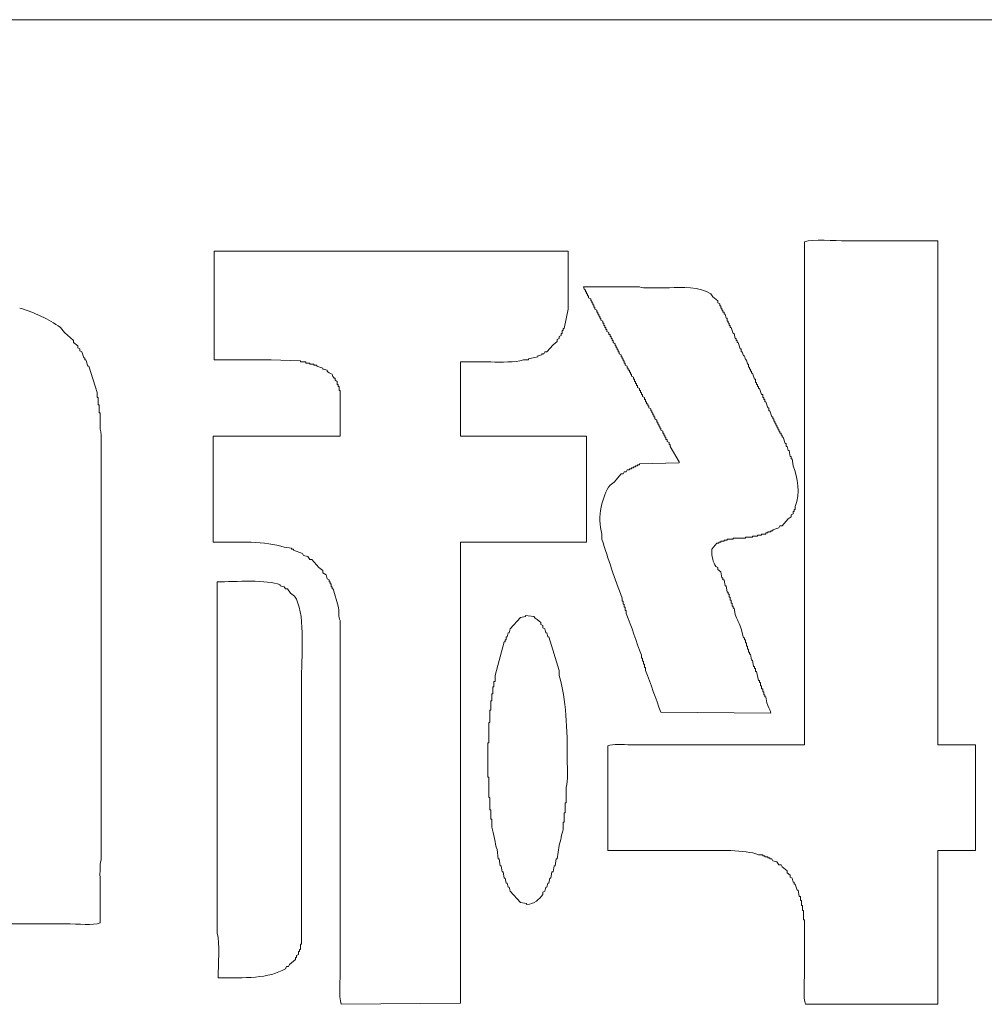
# Model space of a CAD drawing. Header units: millimetres. Extents: x 10908 to 11424, y -3584 to -2973.
# Tile 17 of 50: x 11104.26 to 11110.35, y -3455.92 to -3449.7. Entities that reach past the tile are written whole.
import ezdxf

# ---------------------------------------------------------------- set-up
doc = ezdxf.new("R2010")
doc.units = ezdxf.units.MM
doc.layers.add('1', color=7, linetype='Continuous', true_color=0xffffff)

msp = doc.modelspace()

# ---------------------------------------------------------------- linework, layer by layer
at = {"layer": '1', "color": 7, "linetype": 'Continuous', "lineweight": 18}
for p, q in [((11085.6561, -3449.7039), (11122.5561, -3449.7039)), ((11109.2166, -3454.2799), (11109.2166, -3451.1062)), ((11110.0582, -3451.0998), (11110.0582, -3454.2799)), ((11105.4903, -3451.164), (11107.726, -3451.164)), ((11105.4903, -3451.8514), (11105.4903, -3451.164)), ((11107.726, -3451.164), (11107.726, -3451.5302)), ((11107.8224, -3451.3889), (11108.1758, -3451.3889)), ((11107.8288, -3451.4081), (11107.8224, -3451.3889)), ((11107.8353, -3451.4081), (11107.8288, -3451.4081)), ((11107.8353, -3451.421), (11107.8353, -3451.4081)), ((11107.8417, -3451.421), (11107.8353, -3451.421)), ((11107.8417, -3451.4338), (11107.8417, -3451.421)), ((11107.8481, -3451.4338), (11107.8417, -3451.4338)), ((11107.8481, -3451.4467), (11107.8481, -3451.4338)), ((11107.8545, -3451.4467), (11107.8481, -3451.4467)), ((11107.8545, -3451.4595), (11107.8545, -3451.4467)), ((11107.8674, -3451.466), (11107.8545, -3451.4595)), ((11107.8674, -3451.4788), (11107.8674, -3451.466)), ((11107.8738, -3451.4788), (11107.8674, -3451.4788)), ((11107.8738, -3451.4917), (11107.8738, -3451.4788)), ((11108.6255, -3451.4338), (11108.6383, -3451.4531)), ((11108.6383, -3451.4531), (11108.6705, -3451.4788)), ((11108.6705, -3451.4788), (11108.6705, -3451.4917)), ((11107.726, -3451.5302), (11107.7003, -3451.6523)), ((11107.8802, -3451.4917), (11107.8738, -3451.4917)), ((11107.8802, -3451.5045), (11107.8802, -3451.4917)), ((11107.8867, -3451.5045), (11107.8802, -3451.5045)), ((11107.8867, -3451.5174), (11107.8867, -3451.5045)), ((11107.8931, -3451.5174), (11107.8867, -3451.5174)), ((11107.8931, -3451.5302), (11107.8931, -3451.5174)), ((11107.9059, -3451.5366), (11107.8931, -3451.5302)), ((11107.9059, -3451.5495), (11107.9059, -3451.5366)), ((11107.9124, -3451.5495), (11107.9059, -3451.5495)), ((11107.9124, -3451.5623), (11107.9124, -3451.5495)), ((11108.6705, -3451.4917), (11108.6833, -3451.4981)), ((11108.6833, -3451.4981), (11108.6833, -3451.5109)), ((11108.6833, -3451.5109), (11108.6897, -3451.5109)), ((11108.6897, -3451.5109), (11108.6897, -3451.5238)), ((11108.6897, -3451.5238), (11108.6962, -3451.5238)), ((11108.6962, -3451.5238), (11108.6962, -3451.5366)), ((11108.6962, -3451.5366), (11108.7026, -3451.5366)), ((11108.7026, -3451.5366), (11108.7026, -3451.5495)), ((11108.7026, -3451.5495), (11108.709, -3451.5495)), ((11108.709, -3451.5495), (11108.709, -3451.5623)), ((11107.9188, -3451.5623), (11107.9124, -3451.5623)), ((11107.9188, -3451.5752), (11107.9188, -3451.5623)), ((11107.9252, -3451.5752), (11107.9188, -3451.5752)), ((11107.9252, -3451.588), (11107.9252, -3451.5752)), ((11107.9316, -3451.588), (11107.9252, -3451.588)), ((11107.9316, -3451.6009), (11107.9316, -3451.588)), ((11107.9445, -3451.6073), (11107.9316, -3451.6009)), ((11107.9445, -3451.6202), (11107.9445, -3451.6073)), ((11108.709, -3451.5623), (11108.7154, -3451.5623)), ((11108.7154, -3451.5623), (11108.7219, -3451.588)), ((11108.7219, -3451.588), (11108.7283, -3451.588)), ((11108.7283, -3451.588), (11108.7283, -3451.6073)), ((11108.7283, -3451.6073), (11108.7347, -3451.6073)), ((11108.7347, -3451.6073), (11108.7347, -3451.6202)), ((11104.5202, -3451.6459), (11104.5459, -3451.678)), ((11107.6875, -3451.6651), (11107.6875, -3451.6844)), ((11107.6939, -3451.6651), (11107.6875, -3451.6651)), ((11107.6939, -3451.6523), (11107.6939, -3451.6651)), ((11107.7003, -3451.6523), (11107.6939, -3451.6523)), ((11107.9509, -3451.6202), (11107.9445, -3451.6202)), ((11107.9509, -3451.633), (11107.9509, -3451.6202)), ((11107.9573, -3451.633), (11107.9509, -3451.633)), ((11107.9573, -3451.6459), (11107.9573, -3451.633)), ((11107.9638, -3451.6459), (11107.9573, -3451.6459)), ((11107.9638, -3451.6587), (11107.9638, -3451.6459)), ((11107.9702, -3451.6587), (11107.9638, -3451.6587)), ((11107.9702, -3451.6716), (11107.9702, -3451.6587)), ((11107.983, -3451.678), (11107.9702, -3451.6716)), ((11108.7347, -3451.6202), (11108.7411, -3451.6202)), ((11108.7411, -3451.6202), (11108.7411, -3451.633)), ((11108.7411, -3451.633), (11108.7476, -3451.633)), ((11108.7476, -3451.633), (11108.7476, -3451.6459)), ((11108.7476, -3451.6459), (11108.754, -3451.6459)), ((11108.754, -3451.6459), (11108.7668, -3451.6844)), ((11104.5459, -3451.678), (11104.6037, -3451.7294)), ((11104.6037, -3451.7294), (11104.6037, -3451.7422)), ((11107.6554, -3451.7358), (11107.6297, -3451.7551)), ((11107.6682, -3451.7165), (11107.6554, -3451.723)), ((11107.6554, -3451.723), (11107.6554, -3451.7358)), ((11107.6811, -3451.6973), (11107.6682, -3451.7037)), ((11107.6682, -3451.7037), (11107.6682, -3451.7165)), ((11107.6811, -3451.6844), (11107.6811, -3451.6973)), ((11107.6875, -3451.6844), (11107.6811, -3451.6844)), ((11107.983, -3451.6908), (11107.983, -3451.678)), ((11107.9895, -3451.6908), (11107.983, -3451.6908)), ((11107.9895, -3451.7037), (11107.9895, -3451.6908)), ((11107.9959, -3451.7037), (11107.9895, -3451.7037)), ((11107.9959, -3451.7165), (11107.9959, -3451.7037)), ((11108.0023, -3451.7165), (11107.9959, -3451.7165)), ((11108.0023, -3451.7294), (11108.0023, -3451.7165)), ((11108.0087, -3451.7294), (11108.0023, -3451.7294)), ((11108.0087, -3451.7422), (11108.0087, -3451.7294)), ((11108.7668, -3451.6844), (11108.7733, -3451.6844)), ((11108.7733, -3451.6844), (11108.7797, -3451.7165)), ((11108.7797, -3451.7165), (11108.7861, -3451.7165)), ((11108.7861, -3451.7165), (11108.7861, -3451.7294)), ((11108.7861, -3451.7294), (11108.7925, -3451.7294)), ((11108.7925, -3451.7294), (11108.7925, -3451.7422)), ((11104.6037, -3451.7422), (11104.6294, -3451.7615)), ((11104.6294, -3451.7615), (11104.6294, -3451.7743)), ((11104.6294, -3451.7743), (11104.6422, -3451.7808)), ((11104.6422, -3451.7808), (11104.6422, -3451.7936)), ((11104.6422, -3451.7936), (11104.6551, -3451.8)), ((11104.6551, -3451.8), (11104.6679, -3451.8386)), ((11107.5783, -3451.8), (11107.5719, -3451.8129)), ((11107.5911, -3451.8), (11107.5783, -3451.8)), ((11107.6297, -3451.7551), (11107.5911, -3451.8)), ((11108.0216, -3451.7487), (11108.0087, -3451.7422)), ((11108.0216, -3451.7615), (11108.0216, -3451.7487)), ((11108.028, -3451.7615), (11108.0216, -3451.7615)), ((11108.028, -3451.7743), (11108.028, -3451.7615)), ((11108.0344, -3451.7743), (11108.028, -3451.7743)), ((11108.0344, -3451.7872), (11108.0344, -3451.7743)), ((11108.0408, -3451.7872), (11108.0344, -3451.7872)), ((11108.0408, -3451.8), (11108.0408, -3451.7872)), ((11108.0473, -3451.8), (11108.0408, -3451.8)), ((11108.0473, -3451.8129), (11108.0473, -3451.8)), ((11108.7925, -3451.7422), (11108.799, -3451.7422)), ((11108.799, -3451.7422), (11108.8118, -3451.7808)), ((11108.8118, -3451.7808), (11108.8182, -3451.7808)), ((11108.8182, -3451.7808), (11108.8182, -3451.8)), ((11108.8182, -3451.8), (11108.8246, -3451.8)), ((11108.8246, -3451.8), (11108.8311, -3451.8257)), ((11104.6679, -3451.8386), (11104.6744, -3451.8386)), ((11104.6744, -3451.8386), (11104.6744, -3451.8514)), ((11104.6744, -3451.8514), (11104.6808, -3451.8514)), ((11104.6808, -3451.8514), (11104.6936, -3451.89)), ((11105.8501, -3451.8514), (11105.4903, -3451.8514)), ((11106.0364, -3451.8579), (11105.8501, -3451.8514)), ((11106.0364, -3451.8643), (11106.0364, -3451.8579)), ((11107.4755, -3451.8514), (11107.4434, -3451.8514)), ((11107.5333, -3451.8322), (11107.4755, -3451.845)), ((11107.4755, -3451.845), (11107.4755, -3451.8514)), ((11107.559, -3451.8193), (11107.5333, -3451.8257)), ((11107.5333, -3451.8257), (11107.5333, -3451.8322)), ((11107.559, -3451.8129), (11107.559, -3451.8193)), ((11107.5719, -3451.8129), (11107.559, -3451.8129)), ((11108.0601, -3451.8193), (11108.0473, -3451.8129)), ((11108.0601, -3451.8322), (11108.0601, -3451.8193)), ((11108.0665, -3451.8322), (11108.0601, -3451.8322)), ((11108.0665, -3451.845), (11108.0665, -3451.8322)), ((11108.073, -3451.845), (11108.0665, -3451.845)), ((11108.073, -3451.8579), (11108.073, -3451.845)), ((11108.0794, -3451.8579), (11108.073, -3451.8579)), ((11108.0794, -3451.8707), (11108.0794, -3451.8579)), ((11108.8311, -3451.8257), (11108.8375, -3451.8257)), ((11108.8375, -3451.8257), (11108.8439, -3451.8514)), ((11108.8439, -3451.8514), (11108.8503, -3451.8514)), ((11108.8503, -3451.8514), (11108.8568, -3451.8771)), ((11104.6936, -3451.89), (11104.7, -3451.89)), ((11104.7001, -3451.89), (11104.7514, -3452.057)), ((11106.0685, -3451.8643), (11106.0364, -3451.8643)), ((11106.0685, -3451.8707), (11106.0685, -3451.8643)), ((11106.0942, -3451.8707), (11106.0685, -3451.8707)), ((11106.0942, -3451.8771), (11106.0942, -3451.8707)), ((11106.1199, -3451.8771), (11106.0942, -3451.8771)), ((11106.1199, -3451.8836), (11106.1199, -3451.8771)), ((11106.1392, -3451.8836), (11106.1199, -3451.8836)), ((11106.1392, -3451.89), (11106.1392, -3451.8836)), ((11106.1777, -3451.9028), (11106.1392, -3451.89)), ((11106.1777, -3451.9093), (11106.1777, -3451.9028)), ((11106.2034, -3451.9157), (11106.1777, -3451.9093)), ((11106.2034, -3451.9221), (11106.2034, -3451.9157)), ((11107.045, -3451.8643), (11107.045, -3452.3333)), ((11108.0858, -3451.8707), (11108.0794, -3451.8707)), ((11108.0858, -3451.8836), (11108.0858, -3451.8707)), ((11108.0987, -3451.89), (11108.0858, -3451.8836)), ((11108.0987, -3451.9028), (11108.0987, -3451.89)), ((11108.1051, -3451.9028), (11108.0987, -3451.9028)), ((11108.1051, -3451.9157), (11108.1051, -3451.9028)), ((11108.1115, -3451.9157), (11108.1051, -3451.9157)), ((11108.1115, -3451.9285), (11108.1115, -3451.9157)), ((11108.8568, -3451.8771), (11108.8632, -3451.8771)), ((11108.8632, -3451.8771), (11108.8632, -3451.8964)), ((11108.8632, -3451.8964), (11108.8696, -3451.8964)), ((11108.8696, -3451.8964), (11108.8696, -3451.9093)), ((11108.8696, -3451.9093), (11108.876, -3451.9093)), ((11108.876, -3451.9093), (11108.876, -3451.9221)), ((11108.876, -3451.9221), (11108.8825, -3451.9221)), ((11108.8825, -3451.9221), (11108.8825, -3451.935)), ((11106.2548, -3451.9671), (11106.2484, -3451.9671)), ((11106.2548, -3451.9799), (11106.2548, -3451.9671)), ((11106.2677, -3451.9864), (11106.2548, -3451.9799)), ((11106.2677, -3452.0056), (11106.2677, -3451.9864)), ((11108.1179, -3451.9285), (11108.1115, -3451.9285)), ((11108.1179, -3451.9414), (11108.1179, -3451.9285)), ((11108.1244, -3451.9414), (11108.1179, -3451.9414)), ((11108.1244, -3451.9542), (11108.1244, -3451.9414)), ((11108.1372, -3451.9607), (11108.1244, -3451.9542)), ((11108.1372, -3451.9735), (11108.1372, -3451.9607)), ((11108.1436, -3451.9735), (11108.1372, -3451.9735)), ((11108.1436, -3451.9864), (11108.1436, -3451.9735)), ((11108.1501, -3451.9864), (11108.1436, -3451.9864)), ((11108.1501, -3451.9992), (11108.1501, -3451.9864)), ((11108.8825, -3451.935), (11108.8889, -3451.935)), ((11108.8889, -3451.935), (11108.9017, -3451.9735)), ((11108.9017, -3451.9735), (11108.9082, -3451.9735)), ((11108.9082, -3451.9735), (11108.9082, -3451.9928)), ((11106.2741, -3452.0056), (11106.2677, -3452.0056)), ((11106.2741, -3452.0185), (11106.2741, -3452.0056)), ((11106.2805, -3452.0185), (11106.2741, -3452.0185)), ((11106.2805, -3452.0442), (11106.2805, -3452.0185)), ((11106.2869, -3452.0442), (11106.2805, -3452.0442)), ((11106.2869, -3452.3333), (11106.2869, -3452.0442)), ((11108.1565, -3451.9992), (11108.1501, -3451.9992)), ((11108.1565, -3452.0121), (11108.1565, -3451.9992)), ((11108.1629, -3452.0121), (11108.1565, -3452.0121)), ((11108.1629, -3452.0249), (11108.1629, -3452.0121)), ((11108.1758, -3452.0313), (11108.1629, -3452.0249)), ((11108.1758, -3452.0442), (11108.1758, -3452.0313)), ((11108.1822, -3452.0442), (11108.1758, -3452.0442)), ((11108.1822, -3452.057), (11108.1822, -3452.0442)), ((11108.9082, -3451.9928), (11108.9146, -3451.9928)), ((11108.9146, -3451.9928), (11108.9146, -3452.0056)), ((11108.9146, -3452.0056), (11108.921, -3452.0056)), ((11108.921, -3452.0056), (11108.921, -3452.0185)), ((11108.921, -3452.0185), (11108.9274, -3452.0185)), ((11108.9274, -3452.0185), (11108.9274, -3452.0313)), ((11108.9274, -3452.0313), (11108.9339, -3452.0313)), ((11108.9339, -3452.0313), (11108.9467, -3452.0699)), ((11104.7514, -3452.057), (11104.7514, -3452.0892)), ((11104.7514, -3452.0892), (11104.7579, -3452.0892)), ((11104.7579, -3452.0892), (11104.7579, -3452.1341)), ((11108.1886, -3452.057), (11108.1822, -3452.057)), ((11108.1886, -3452.0699), (11108.1886, -3452.057)), ((11108.195, -3452.0699), (11108.1886, -3452.0699)), ((11108.195, -3452.0827), (11108.195, -3452.0699)), ((11108.2079, -3452.0892), (11108.195, -3452.0827)), ((11108.2079, -3452.102), (11108.2079, -3452.0892)), ((11108.2143, -3452.102), (11108.2079, -3452.102)), ((11108.2143, -3452.1149), (11108.2143, -3452.102)), ((11108.9467, -3452.0699), (11108.9531, -3452.0699)), ((11108.9531, -3452.0699), (11108.9531, -3452.0892)), ((11108.9531, -3452.0892), (11108.9596, -3452.0892)), ((11108.9596, -3452.0892), (11108.9596, -3452.102)), ((11108.9596, -3452.102), (11108.966, -3452.102)), ((11108.966, -3452.102), (11108.966, -3452.1149)), ((11104.7579, -3452.1341), (11104.7643, -3452.1341)), ((11104.7643, -3452.1341), (11104.7643, -3452.1855)), ((11108.2207, -3452.1149), (11108.2143, -3452.1149)), ((11108.2207, -3452.1277), (11108.2207, -3452.1149)), ((11108.2272, -3452.1277), (11108.2207, -3452.1277)), ((11108.2272, -3452.1406), (11108.2272, -3452.1277)), ((11108.2336, -3452.1406), (11108.2272, -3452.1406)), ((11108.2336, -3452.1534), (11108.2336, -3452.1406)), ((11108.2464, -3452.1598), (11108.2336, -3452.1534)), ((11108.2464, -3452.1727), (11108.2464, -3452.1598)), ((11108.2529, -3452.1727), (11108.2464, -3452.1727)), ((11108.2529, -3452.1855), (11108.2529, -3452.1727)), ((11108.966, -3452.1149), (11108.9724, -3452.1149)), ((11108.9724, -3452.1149), (11108.9853, -3452.1534)), ((11108.9853, -3452.1534), (11108.9917, -3452.1534)), ((11108.9917, -3452.1534), (11108.9917, -3452.1727)), ((11108.9917, -3452.1727), (11108.9981, -3452.1727)), ((11108.9981, -3452.1727), (11109.011, -3452.2112)), ((11104.7643, -3452.1855), (11104.7707, -3452.1855)), ((11104.7707, -3452.1855), (11104.7707, -3452.2883)), ((11108.2593, -3452.1855), (11108.2529, -3452.1855)), ((11108.2593, -3452.1984), (11108.2593, -3452.1855)), ((11108.2657, -3452.1984), (11108.2593, -3452.1984)), ((11108.2657, -3452.2112), (11108.2657, -3452.1984)), ((11108.2721, -3452.2112), (11108.2657, -3452.2112)), ((11108.2721, -3452.2241), (11108.2721, -3452.2112)), ((11108.285, -3452.2305), (11108.2721, -3452.2241)), ((11108.285, -3452.2433), (11108.285, -3452.2305)), ((11109.011, -3452.2112), (11109.0174, -3452.2112)), ((11109.0174, -3452.2112), (11109.0174, -3452.2241)), ((11109.0174, -3452.2241), (11109.0238, -3452.2241)), ((11109.0238, -3452.2241), (11109.0238, -3452.2369)), ((11108.2914, -3452.2433), (11108.285, -3452.2433)), ((11108.2914, -3452.2562), (11108.2914, -3452.2433)), ((11108.2978, -3452.2562), (11108.2914, -3452.2562)), ((11108.2978, -3452.269), (11108.2978, -3452.2562)), ((11108.3043, -3452.269), (11108.2978, -3452.269)), ((11108.3043, -3452.2819), (11108.3043, -3452.269)), ((11108.3107, -3452.2819), (11108.3043, -3452.2819)), ((11108.3107, -3452.2947), (11108.3107, -3452.2819)), ((11108.3235, -3452.3012), (11108.3107, -3452.2947)), ((11109.0238, -3452.2369), (11109.0302, -3452.2369)), ((11109.0302, -3452.2369), (11109.0302, -3452.2498)), ((11109.0302, -3452.2498), (11109.0367, -3452.2498)), ((11109.0367, -3452.2498), (11109.0367, -3452.2626)), ((11109.0367, -3452.2626), (11109.0431, -3452.2626)), ((11109.0431, -3452.2626), (11109.0431, -3452.2755)), ((11109.0431, -3452.2755), (11109.0495, -3452.2755)), ((11109.0495, -3452.2755), (11109.0495, -3452.2883)), ((11109.0495, -3452.2883), (11109.0559, -3452.2883)), ((11109.0559, -3452.2883), (11109.0559, -3452.3012)), ((11105.4839, -3452.3333), (11106.2869, -3452.3333)), ((11105.4839, -3453.0014), (11105.4839, -3452.3333)), ((11107.045, -3452.3333), (11107.8417, -3452.3333)), ((11107.8417, -3452.3333), (11107.8417, -3453.0014)), ((11108.3235, -3452.314), (11108.3235, -3452.3012)), ((11108.33, -3452.314), (11108.3235, -3452.314)), ((11108.33, -3452.3269), (11108.33, -3452.314)), ((11108.3364, -3452.3269), (11108.33, -3452.3269)), ((11108.3364, -3452.3397), (11108.3364, -3452.3269)), ((11108.3428, -3452.3397), (11108.3364, -3452.3397)), ((11108.3428, -3452.3526), (11108.3428, -3452.3397)), ((11108.3492, -3452.3526), (11108.3428, -3452.3526)), ((11108.3492, -3452.3654), (11108.3492, -3452.3526)), ((11109.0559, -3452.3012), (11109.0624, -3452.3012)), ((11109.0624, -3452.3012), (11109.0624, -3452.314)), ((11109.0624, -3452.314), (11109.0688, -3452.314)), ((11109.0688, -3452.314), (11109.0688, -3452.3269)), ((11109.0688, -3452.3269), (11109.0752, -3452.3269)), ((11109.0752, -3452.3269), (11109.0752, -3452.3397)), ((11109.0752, -3452.3397), (11109.0816, -3452.3397)), ((11109.0816, -3452.3397), (11109.0945, -3452.3783)), ((11108.3621, -3452.3718), (11108.3492, -3452.3654)), ((11108.3621, -3452.3847), (11108.3621, -3452.3718)), ((11108.3685, -3452.3847), (11108.3621, -3452.3847)), ((11108.3685, -3452.3975), (11108.3685, -3452.3847)), ((11108.4263, -3452.4939), (11108.3685, -3452.3975)), ((11109.0945, -3452.3783), (11109.1009, -3452.3783)), ((11109.1009, -3452.3783), (11109.1009, -3452.3975)), ((11109.1009, -3452.3975), (11109.1073, -3452.3975)), ((11109.1073, -3452.3975), (11109.1138, -3452.4232)), ((11109.1138, -3452.4232), (11109.1202, -3452.4232)), ((11109.1202, -3452.4232), (11109.1266, -3452.4618)), ((11109.1266, -3452.4618), (11109.133, -3452.4618)), ((11109.133, -3452.4618), (11109.133, -3452.4746)), ((11109.133, -3452.4746), (11109.1395, -3452.4746)), ((11109.1395, -3452.4746), (11109.1459, -3452.5196)), ((11108.0922, -3452.5582), (11108.0987, -3452.5453)), ((11108.0987, -3452.5453), (11108.1115, -3452.5453)), ((11108.1115, -3452.5389), (11108.1244, -3452.5389)), ((11108.1115, -3452.5453), (11108.1115, -3452.5389)), ((11108.1244, -3452.5325), (11108.1372, -3452.5325)), ((11108.1244, -3452.5389), (11108.1244, -3452.5325)), ((11108.1372, -3452.526), (11108.1501, -3452.526)), ((11108.1372, -3452.5325), (11108.1372, -3452.526)), ((11108.1501, -3452.5196), (11108.1629, -3452.5196)), ((11108.1501, -3452.526), (11108.1501, -3452.5196)), ((11108.1629, -3452.5132), (11108.1758, -3452.5132)), ((11108.1629, -3452.5196), (11108.1629, -3452.5132)), ((11108.1758, -3452.5068), (11108.4263, -3452.5003)), ((11108.1758, -3452.5132), (11108.1758, -3452.5068)), ((11108.4263, -3452.5003), (11108.4263, -3452.4939)), ((11108.0151, -3452.6224), (11108.0601, -3452.571)), ((11108.0601, -3452.571), (11108.073, -3452.571)), ((11108.073, -3452.571), (11108.0794, -3452.5582)), ((11108.0794, -3452.5582), (11108.0922, -3452.5582)), ((11107.9895, -3452.6417), (11108.0151, -3452.6224)), ((11109.1587, -3452.7766), (11109.1587, -3452.7959)), ((11109.1138, -3452.8537), (11109.0752, -3452.8987)), ((11109.133, -3452.8408), (11109.1138, -3452.8537)), ((11109.1459, -3452.8216), (11109.133, -3452.828)), ((11109.133, -3452.828), (11109.133, -3452.8408)), ((11109.1459, -3452.8087), (11109.1459, -3452.8216)), ((11109.1523, -3452.8087), (11109.1459, -3452.8087)), ((11109.1523, -3452.7959), (11109.1523, -3452.8087)), ((11109.1587, -3452.7959), (11109.1523, -3452.7959)), ((11109.0559, -3452.9115), (11109.0174, -3452.9244)), ((11109.0624, -3452.8987), (11109.0559, -3452.9115)), ((11109.0752, -3452.8987), (11109.0624, -3452.8987)), ((11107.9381, -3452.9822), (11107.9381, -3452.9501)), ((11108.7668, -3452.9758), (11108.7668, -3452.9822)), ((11108.8439, -3452.9758), (11108.7668, -3452.9758)), ((11108.8439, -3452.9693), (11108.8439, -3452.9758)), ((11108.8889, -3452.9693), (11108.8439, -3452.9693)), ((11108.8889, -3452.9629), (11108.8889, -3452.9693)), ((11108.921, -3452.9629), (11108.8889, -3452.9629)), ((11108.921, -3452.9565), (11108.921, -3452.9629)), ((11108.9467, -3452.9565), (11108.921, -3452.9565)), ((11108.9467, -3452.9501), (11108.9467, -3452.9565)), ((11108.9724, -3452.9501), (11108.9467, -3452.9501)), ((11108.9724, -3452.9436), (11108.9724, -3452.9501)), ((11108.9853, -3452.9436), (11108.9724, -3452.9436)), ((11108.9853, -3452.9372), (11108.9853, -3452.9436)), ((11109.0045, -3452.9372), (11108.9853, -3452.9372)), ((11109.0045, -3452.9308), (11109.0045, -3452.9372)), ((11109.0174, -3452.9308), (11109.0045, -3452.9308)), ((11109.0174, -3452.9244), (11109.0174, -3452.9308)), ((11105.9785, -3453.04), (11105.9336, -3453.0336)), ((11105.9785, -3453.0464), (11105.9785, -3453.04)), ((11107.045, -3453.0014), (11107.045, -3455.9118)), ((11107.8417, -3453.0014), (11107.045, -3453.0014)), ((11108.664, -3453.0079), (11108.6319, -3453.0464)), ((11108.6769, -3453.0079), (11108.664, -3453.0079)), ((11108.6769, -3453.0014), (11108.6769, -3453.0079)), ((11108.6897, -3453.0014), (11108.6769, -3453.0014)), ((11108.6897, -3452.995), (11108.6897, -3453.0014)), ((11108.709, -3452.995), (11108.6897, -3452.995)), ((11108.709, -3452.9886), (11108.709, -3452.995)), ((11108.7283, -3452.9886), (11108.709, -3452.9886)), ((11108.7283, -3452.9822), (11108.7283, -3452.9886)), ((11108.7668, -3452.9822), (11108.7283, -3452.9822)), ((11105.9914, -3453.0464), (11105.9785, -3453.0464)), ((11105.9914, -3453.0528), (11105.9914, -3453.0464)), ((11106.0492, -3453.0721), (11105.9914, -3453.0528)), ((11106.0556, -3453.085), (11106.0492, -3453.0721)), ((11106.0813, -3453.0914), (11106.0556, -3453.085)), ((11106.0942, -3453.1107), (11106.0813, -3453.0914)), ((11106.107, -3453.1107), (11106.0942, -3453.1107)), ((11106.152, -3453.1621), (11106.107, -3453.1107)), ((11106.1777, -3453.1813), (11106.152, -3453.1621)), ((11108.6576, -3453.1556), (11108.6705, -3453.1621)), ((11108.6705, -3453.1621), (11108.6705, -3453.1749)), ((11106.1777, -3453.1942), (11106.1777, -3453.1813)), ((11106.197, -3453.207), (11106.1777, -3453.1942)), ((11106.2034, -3453.2327), (11106.197, -3453.207)), ((11108.6705, -3453.1749), (11108.6897, -3453.1878)), ((11108.6897, -3453.1878), (11108.6962, -3453.2263)), ((11108.6962, -3453.2263), (11108.7026, -3453.2263)), ((11108.7026, -3453.2263), (11108.7026, -3453.2392)), ((11105.5096, -3455.4685), (11105.5096, -3453.252)), ((11105.9079, -3453.2713), (11105.9079, -3453.2777)), ((11105.9079, -3453.2777), (11105.9336, -3453.2841)), ((11105.9336, -3453.2841), (11105.94, -3453.297)), ((11106.2163, -3453.2392), (11106.2034, -3453.2327)), ((11106.2163, -3453.252), (11106.2163, -3453.2392)), ((11106.2227, -3453.252), (11106.2163, -3453.252)), ((11106.2227, -3453.2649), (11106.2227, -3453.252)), ((11106.2291, -3453.2649), (11106.2227, -3453.2649)), ((11106.2291, -3453.2841), (11106.2291, -3453.2649)), ((11106.2355, -3453.2841), (11106.2291, -3453.2841)), ((11106.2355, -3453.297), (11106.2355, -3453.2841)), ((11108.7026, -3453.2392), (11108.709, -3453.2392)), ((11108.709, -3453.2392), (11108.7154, -3453.2777)), ((11108.7154, -3453.2777), (11108.7219, -3453.2777)), ((11108.7219, -3453.2777), (11108.7283, -3453.3163)), ((11105.94, -3453.297), (11105.9528, -3453.297)), ((11105.9528, -3453.297), (11105.9721, -3453.3227)), ((11105.9721, -3453.3227), (11105.9978, -3453.342)), ((11106.242, -3453.297), (11106.2355, -3453.297)), ((11106.2741, -3453.4062), (11106.242, -3453.297)), ((11108.7283, -3453.3163), (11108.7347, -3453.3163)), ((11108.7347, -3453.3163), (11108.7347, -3453.3291)), ((11108.7347, -3453.3291), (11108.7411, -3453.3291)), ((11108.7411, -3453.3291), (11108.7411, -3453.3484)), ((11108.7411, -3453.3484), (11108.7476, -3453.3484)), ((11108.7476, -3453.3484), (11108.7476, -3453.3677)), ((11108.0665, -3453.3741), (11108.0665, -3453.3548)), ((11108.073, -3453.3741), (11108.0665, -3453.3741)), ((11108.073, -3453.3934), (11108.073, -3453.3741)), ((11108.0794, -3453.3934), (11108.073, -3453.3934)), ((11108.0794, -3453.4126), (11108.0794, -3453.3934)), ((11108.0858, -3453.4126), (11108.0794, -3453.4126)), ((11108.0858, -3453.4319), (11108.0858, -3453.4126)), ((11108.7476, -3453.3677), (11108.754, -3453.3677)), ((11108.754, -3453.3677), (11108.754, -3453.3869)), ((11108.754, -3453.3869), (11108.7604, -3453.3869)), ((11108.7604, -3453.3869), (11108.7604, -3453.4062)), ((11108.7604, -3453.4062), (11108.7668, -3453.4062)), ((11108.7668, -3453.4062), (11108.7668, -3453.419)), ((11107.3598, -3453.5475), (11107.4241, -3453.4769)), ((11107.4241, -3453.4769), (11107.4562, -3453.4704)), ((11107.4562, -3453.464), (11107.5076, -3453.4704)), ((11107.4562, -3453.4704), (11107.4562, -3453.464)), ((11108.0922, -3453.4319), (11108.0858, -3453.4319)), ((11108.0922, -3453.4512), (11108.0922, -3453.4319)), ((11108.7668, -3453.419), (11108.7733, -3453.419)), ((11108.7733, -3453.419), (11108.7797, -3453.4576)), ((11107.5526, -3453.509), (11107.5526, -3453.5218)), ((11107.5526, -3453.5218), (11107.5654, -3453.5283)), ((11107.5654, -3453.5283), (11107.5654, -3453.5411)), ((11107.5654, -3453.5411), (11107.5783, -3453.5475)), ((11107.3341, -3453.6182), (11107.3341, -3453.5989)), ((11107.3341, -3453.5989), (11107.3406, -3453.5989)), ((11107.3406, -3453.5989), (11107.347, -3453.5732)), ((11107.347, -3453.5732), (11107.3534, -3453.5732)), ((11107.3534, -3453.5732), (11107.3598, -3453.5475)), ((11107.5783, -3453.5475), (11107.5847, -3453.5732)), ((11107.5847, -3453.5732), (11107.5911, -3453.5732)), ((11107.5911, -3453.5732), (11107.5975, -3453.5989)), ((11107.5975, -3453.5989), (11107.604, -3453.5989)), ((11107.604, -3453.5989), (11107.6682, -3453.811)), ((11108.8182, -3453.5475), (11108.8311, -3453.6054)), ((11107.2635, -3453.8431), (11107.3213, -3453.6311)), ((11107.3213, -3453.6311), (11107.3277, -3453.6311)), ((11107.3277, -3453.6311), (11107.3277, -3453.6182)), ((11107.3277, -3453.6182), (11107.3341, -3453.6182)), ((11108.8311, -3453.6054), (11108.8375, -3453.6054)), ((11108.8375, -3453.6054), (11108.8375, -3453.6182)), ((11108.8375, -3453.6182), (11108.8439, -3453.6182)), ((11108.8439, -3453.6182), (11108.8439, -3453.6375)), ((11108.8439, -3453.6375), (11108.8503, -3453.6375)), ((11108.8503, -3453.6375), (11108.8503, -3453.6568)), ((11108.8503, -3453.6568), (11108.8568, -3453.6568)), ((11108.8568, -3453.6568), (11108.8568, -3453.676)), ((11108.1886, -3453.7339), (11108.1886, -3453.7146)), ((11108.8568, -3453.676), (11108.8632, -3453.676)), ((11108.8632, -3453.676), (11108.8632, -3453.6953)), ((11108.8632, -3453.6953), (11108.8696, -3453.6953)), ((11108.8696, -3453.6953), (11108.8696, -3453.7082)), ((11108.8696, -3453.7082), (11108.876, -3453.7082)), ((11108.876, -3453.7082), (11108.8825, -3453.7467)), ((11108.195, -3453.7339), (11108.1886, -3453.7339)), ((11108.195, -3453.7531), (11108.195, -3453.7339)), ((11108.2015, -3453.7531), (11108.195, -3453.7531)), ((11108.2015, -3453.7724), (11108.2015, -3453.7531)), ((11108.2079, -3453.7724), (11108.2015, -3453.7724)), ((11108.2079, -3453.7917), (11108.2079, -3453.7724)), ((11108.8825, -3453.7467), (11108.8889, -3453.7467)), ((11108.8889, -3453.7467), (11108.8953, -3453.7853)), ((11108.8953, -3453.7853), (11108.9017, -3453.7853)), ((11108.9017, -3453.7853), (11108.9017, -3453.7981)), ((11107.2635, -3453.8816), (11107.2635, -3453.8431)), ((11107.6682, -3453.811), (11107.6682, -3453.8431)), ((11108.2143, -3453.7917), (11108.2079, -3453.7917)), ((11108.2143, -3453.811), (11108.2143, -3453.7917)), ((11108.9017, -3453.7981), (11108.9082, -3453.7981)), ((11108.9082, -3453.7981), (11108.9082, -3453.8174)), ((11108.9082, -3453.8174), (11108.9146, -3453.8174)), ((11108.9146, -3453.8174), (11108.9274, -3453.8752)), ((11106.0428, -3453.8559), (11106.0428, -3455.5392)), ((11107.2506, -3453.9137), (11107.257, -3453.9137)), ((11107.2506, -3453.9587), (11107.2506, -3453.9137)), ((11107.257, -3453.8816), (11107.2635, -3453.8816)), ((11107.257, -3453.9137), (11107.257, -3453.8816)), ((11108.9274, -3453.8752), (11108.9339, -3453.8752)), ((11108.9339, -3453.8752), (11108.9339, -3453.888)), ((11108.9339, -3453.888), (11108.9403, -3453.888)), ((11108.9403, -3453.888), (11108.9403, -3453.9073)), ((11108.9403, -3453.9073), (11108.9467, -3453.9073)), ((11108.9467, -3453.9073), (11108.9467, -3453.9266)), ((11107.2442, -3453.9587), (11107.2506, -3453.9587)), ((11107.2442, -3454.0037), (11107.2442, -3453.9587)), ((11108.9467, -3453.9266), (11108.9531, -3453.9266)), ((11108.9531, -3453.9266), (11108.9531, -3453.9459)), ((11108.9531, -3453.9459), (11108.9596, -3453.9459)), ((11108.9596, -3453.9459), (11108.9596, -3453.9651)), ((11108.9596, -3453.9651), (11108.966, -3453.9651)), ((11108.966, -3453.9651), (11108.966, -3453.978)), ((11107.2378, -3454.0037), (11107.2442, -3454.0037)), ((11107.2378, -3454.0615), (11107.2378, -3454.0037)), ((11108.966, -3453.978), (11108.9724, -3453.978)), ((11108.9724, -3453.978), (11108.9788, -3454.0165)), ((11107.2313, -3454.0615), (11107.2378, -3454.0615)), ((11107.2313, -3454.1386), (11107.2313, -3454.0615)), ((11109.0045, -3454.0808), (11108.3107, -3454.0744)), ((11107.2249, -3454.1386), (11107.2313, -3454.1386)), ((11107.2249, -3454.2671), (11107.2249, -3454.1386)), ((11107.2185, -3454.2671), (11107.2249, -3454.2671)), ((11107.2185, -3454.4855), (11107.2185, -3454.2671)), ((11107.9766, -3454.9481), (11107.9766, -3454.2864)), ((11110.0582, -3454.2799), (11110.2959, -3454.2799)), ((11110.2959, -3454.2799), (11110.2959, -3454.9481)), ((11107.2249, -3454.4855), (11107.2185, -3454.4855)), ((11107.2249, -3454.614), (11107.2249, -3454.4855)), ((11107.7132, -3454.5498), (11107.7132, -3454.6462)), ((11107.2313, -3454.614), (11107.2249, -3454.614)), ((11107.2313, -3454.6911), (11107.2313, -3454.614)), ((11107.7068, -3454.6462), (11107.7068, -3454.7104)), ((11107.7132, -3454.6462), (11107.7068, -3454.6462)), ((11107.2378, -3454.6911), (11107.2313, -3454.6911)), ((11107.2378, -3454.7489), (11107.2378, -3454.6911)), ((11107.7003, -3454.7104), (11107.7003, -3454.7682)), ((11107.7068, -3454.7104), (11107.7003, -3454.7104)), ((11107.2442, -3454.7489), (11107.2378, -3454.7489)), ((11107.2442, -3454.8003), (11107.2442, -3454.7489)), ((11107.6939, -3454.7682), (11107.6939, -3454.8132)), ((11107.7003, -3454.7682), (11107.6939, -3454.7682)), ((11107.2827, -3454.9995), (11107.2763, -3454.9417)), ((11107.6682, -3454.916), (11107.6554, -3454.9995)), ((11110.0582, -3454.9481), (11110.0582, -3455.9182)), ((11110.2959, -3454.9481), (11110.0582, -3454.9481)), ((11107.2892, -3454.9995), (11107.2827, -3454.9995)), ((11107.2956, -3455.0445), (11107.2892, -3454.9995)), ((11107.6489, -3454.9995), (11107.6425, -3455.0445)), ((11107.6554, -3454.9995), (11107.6489, -3454.9995)), ((11108.9531, -3454.9738), (11108.9274, -3454.9738)), ((11108.9531, -3454.9802), (11108.9531, -3454.9738)), ((11108.966, -3454.9802), (11108.9531, -3454.9802)), ((11108.966, -3454.9867), (11108.966, -3454.9802)), ((11108.9853, -3454.9867), (11108.966, -3454.9867)), ((11108.9853, -3454.9931), (11108.9853, -3454.9867)), ((11108.9981, -3454.9931), (11108.9853, -3454.9931)), ((11108.9981, -3454.9995), (11108.9981, -3454.9931)), ((11109.011, -3454.9995), (11108.9981, -3454.9995)), ((11109.0174, -3455.0124), (11109.011, -3454.9995)), ((11109.0431, -3455.0188), (11109.0174, -3455.0124)), ((11109.0559, -3455.0381), (11109.0431, -3455.0188)), ((11107.302, -3455.0445), (11107.2956, -3455.0445)), ((11107.3084, -3455.083), (11107.302, -3455.0445)), ((11107.3149, -3455.083), (11107.3084, -3455.083)), ((11107.3213, -3455.1216), (11107.3149, -3455.083)), ((11107.6232, -3455.083), (11107.6168, -3455.1216)), ((11107.6297, -3455.083), (11107.6232, -3455.083)), ((11107.6361, -3455.0445), (11107.6297, -3455.083)), ((11107.6425, -3455.0445), (11107.6361, -3455.0445)), ((11109.0688, -3455.0381), (11109.0559, -3455.0381)), ((11109.0752, -3455.0509), (11109.0688, -3455.0381)), ((11109.1073, -3455.0766), (11109.0752, -3455.0509)), ((11109.1073, -3455.0894), (11109.1073, -3455.0766)), ((11109.1266, -3455.1023), (11109.1073, -3455.0894)), ((11107.3277, -3455.1216), (11107.3213, -3455.1216)), ((11107.3341, -3455.1537), (11107.3277, -3455.1216)), ((11107.3406, -3455.1537), (11107.3341, -3455.1537)), ((11107.347, -3455.1794), (11107.3406, -3455.1537)), ((11107.5975, -3455.1537), (11107.5911, -3455.1794)), ((11107.604, -3455.1537), (11107.5975, -3455.1537)), ((11107.6104, -3455.1216), (11107.604, -3455.1537)), ((11107.6168, -3455.1216), (11107.6104, -3455.1216)), ((11109.1266, -3455.1151), (11109.1266, -3455.1023)), ((11109.1395, -3455.1216), (11109.1266, -3455.1151)), ((11109.1459, -3455.1473), (11109.1395, -3455.1216)), ((11109.1523, -3455.1473), (11109.1459, -3455.1473)), ((11109.1523, -3455.1601), (11109.1523, -3455.1473)), ((11107.3534, -3455.1794), (11107.347, -3455.1794)), ((11107.3598, -3455.2051), (11107.3534, -3455.1794)), ((11107.4241, -3455.2758), (11107.3598, -3455.2051)), ((11107.5783, -3455.2051), (11107.5654, -3455.2115)), ((11107.5654, -3455.2115), (11107.5654, -3455.2244)), ((11107.5847, -3455.1794), (11107.5783, -3455.2051)), ((11107.5911, -3455.1794), (11107.5847, -3455.1794)), ((11109.1587, -3455.1601), (11109.1523, -3455.1601)), ((11109.1716, -3455.1987), (11109.1587, -3455.1601)), ((11109.178, -3455.1987), (11109.1716, -3455.1987)), ((11109.1844, -3455.2372), (11109.178, -3455.1987)), ((11107.4626, -3455.2822), (11107.4241, -3455.2758)), ((11109.1909, -3455.2372), (11109.1844, -3455.2372)), ((11109.1909, -3455.2629), (11109.1909, -3455.2372)), ((11109.1973, -3455.2629), (11109.1909, -3455.2629)), ((11109.1973, -3455.295), (11109.1973, -3455.2629)), ((11107.4626, -3455.2886), (11107.4626, -3455.2822)), ((11109.2037, -3455.295), (11109.1973, -3455.295)), ((11109.2037, -3455.3272), (11109.2037, -3455.295)), ((11109.2101, -3455.3272), (11109.2037, -3455.3272)), ((11109.2101, -3455.385), (11109.2101, -3455.3272)), ((11109.2166, -3455.385), (11109.2101, -3455.385)), ((11106.0235, -3455.5841), (11106.0235, -3455.6034)), ((11106.0299, -3455.5841), (11106.0235, -3455.5841)), ((11106.0299, -3455.5713), (11106.0299, -3455.5841)), ((11106.0364, -3455.5713), (11106.0299, -3455.5713)), ((11106.0428, -3455.5392), (11106.0364, -3455.5392)), ((11106.0364, -3455.5392), (11106.0364, -3455.5713)), ((11106.0042, -3455.6355), (11105.9657, -3455.6677)), ((11106.0042, -3455.6227), (11106.0042, -3455.6355)), ((11106.0107, -3455.6227), (11106.0042, -3455.6227)), ((11106.0235, -3455.6034), (11106.0107, -3455.6098)), ((11106.0107, -3455.6098), (11106.0107, -3455.6227)), ((11105.9464, -3455.6805), (11105.94, -3455.6934)), ((11105.9593, -3455.6805), (11105.9464, -3455.6805)), ((11105.9657, -3455.6677), (11105.9593, -3455.6805)), ((11107.045, -3455.9118), (11106.2934, -3455.9182)), ((11110.0582, -3455.9182), (11109.223, -3455.9182))]:
    msp.add_line(p, q, dxfattribs=at)
for points, knots in [([(11109.2166, -3451.1062), (11109.2677, -3451.0875), (11109.4117, -3451.0998), (11109.48, -3451.0998), (11109.6727, -3451.0998), (11109.8655, -3451.0998), (11110.0582, -3451.0998)], [0, 0, 0, 0, 0.5, 0.5, 0.5, 1, 1, 1, 1]), ([(11108.1758, -3451.3889), (11108.1912, -3451.4026), (11108.292, -3451.3953), (11108.4383, -3451.3953), (11108.5587, -3451.3867), (11108.6255, -3451.4338)], [0, 0, 0, 0, 0.5, 0.5, 1, 1, 1, 1]), ([(11107.4434, -3451.8514), (11107.3862, -3451.8684), (11107.3048, -3451.8643), (11107.1692, -3451.8643), (11107.1071, -3451.8643), (11107.045, -3451.8643)], [0, 0, 0, 0, 0.5, 0.5, 1, 1, 1, 1]), ([(11104.7707, -3452.2883), (11104.7827, -3452.3311), (11104.7771, -3452.4019), (11104.7771, -3452.5646), (11104.7771, -3452.6738), (11104.7771, -3452.783), (11104.7771, -3453.5239), (11104.7771, -3454.265), (11104.7771, -3455.0059)], [0, 0, 0, 0, 0.333333, 0.333333, 0.666667, 0.666667, 0.666667, 1, 1, 1, 1]), ([(11106.2934, -3455.9182), (11106.2752, -3455.8684), (11106.2869, -3455.7571), (11106.2869, -3455.6934), (11106.2869, -3455.5263), (11106.2869, -3455.3593), (11106.2869, -3455.1922), (11106.2869, -3454.6269), (11106.2869, -3454.0615), (11106.2869, -3453.4961)], [0, 0, 0, 0, 0.333333, 0.333333, 0.333333, 0.666667, 0.666667, 0.666667, 1, 1, 1, 1]), ([(11107.6682, -3453.8431), (11107.7139, -3453.9911), (11107.7196, -3454.1861), (11107.7196, -3454.3763), (11107.7196, -3454.4316), (11107.7258, -3454.5053), (11107.7132, -3454.5498)], [0, 0, 0, 0, 0.5, 0.5, 0.5, 1, 1, 1, 1]), ([(11107.9766, -3454.2864), (11108.0077, -3454.2751), (11108.0636, -3454.2799), (11108.1886, -3454.2799), (11108.2721, -3454.2799), (11108.3557, -3454.2799), (11108.6426, -3454.2799), (11108.9296, -3454.2799), (11109.2166, -3454.2799)], [0, 0, 0, 0, 0.333333, 0.333333, 0.666667, 0.666667, 0.666667, 1, 1, 1, 1]), ([(11108.9274, -3454.9738), (11108.8337, -3454.9405), (11108.6895, -3454.9481), (11108.3664, -3454.9481), (11108.1715, -3454.9481), (11107.9766, -3454.9481)], [0, 0, 0, 0, 0.5, 0.5, 1, 1, 1, 1]), ([(11104.7771, -3455.0059), (11104.7672, -3455.0414), (11104.7707, -3455.1014), (11104.7707, -3455.2329), (11104.7707, -3455.3186), (11104.7707, -3455.4043)], [0, 0, 0, 0, 0.5, 0.5, 1, 1, 1, 1]), ([(11104.7707, -3455.4043), (11104.7251, -3455.4208), (11104.6416, -3455.4107), (11104.4495, -3455.4107), (11104.3146, -3455.4107), (11104.1797, -3455.4107), (11103.7278, -3455.4107), (11103.2759, -3455.4107), (11102.8241, -3455.4107)], [0, 0, 0, 0, 0.333333, 0.333333, 0.666667, 0.666667, 0.666667, 1, 1, 1, 1]), ([(11109.223, -3455.9182), (11109.2075, -3455.8759), (11109.2166, -3455.7984), (11109.2166, -3455.6248), (11109.2166, -3455.5049), (11109.2166, -3455.385)], [0, 0, 0, 0, 0.5, 0.5, 1, 1, 1, 1])]:
    msp.add_open_spline(points, degree=3, knots=knots, dxfattribs=at)
for points in [[(11104.2632, -3451.5238), (11104.359, -3451.5543), (11104.4465, -3451.5929), (11104.5202, -3451.6459)], [(11106.2355, -3451.9414), (11106.2187, -3451.9369), (11106.2148, -3451.9312), (11106.2034, -3451.9221)], [(11106.2484, -3451.9671), (11106.2409, -3451.9575), (11106.2395, -3451.9557), (11106.2355, -3451.9414)], [(11109.1459, -3452.5196), (11109.1737, -3452.5976), (11109.1912, -3452.691), (11109.1587, -3452.7766)], [(11107.9381, -3452.9501), (11107.9051, -3452.8408), (11107.9411, -3452.7099), (11107.9895, -3452.6417)], [(11105.9336, -3453.0336), (11105.8157, -3452.994), (11105.643, -3453.001), (11105.4839, -3453.0014)], [(11108.0665, -3453.3548), (11108.0189, -3453.2351), (11107.9788, -3453.108), (11107.9381, -3452.9822)], [(11108.6319, -3453.0464), (11108.6305, -3453.092), (11108.6403, -3453.1284), (11108.6576, -3453.1556)], [(11105.5096, -3453.252), (11105.6242, -3453.2513), (11105.8282, -3453.2361), (11105.9079, -3453.2713)], [(11105.9978, -3453.342), (11106.0677, -3453.4409), (11106.0428, -3453.6887), (11106.0428, -3453.8559)], [(11106.2869, -3453.4961), (11106.2722, -3453.4791), (11106.2818, -3453.4321), (11106.2741, -3453.4062)], [(11107.5076, -3453.4704), (11107.5178, -3453.4864), (11107.5425, -3453.4948), (11107.5526, -3453.509)], [(11108.1886, -3453.7146), (11108.1547, -3453.63), (11108.1262, -3453.5359), (11108.0922, -3453.4512)], [(11108.7797, -3453.4576), (11108.791, -3453.4857), (11108.8069, -3453.5195), (11108.8182, -3453.5475)], [(11108.3107, -3454.0744), (11108.2773, -3453.9907), (11108.2483, -3453.8953), (11108.2143, -3453.811)], [(11108.9788, -3454.0165), (11108.9867, -3454.0363), (11108.9993, -3454.0577), (11109.0045, -3454.0808)], [(11107.2763, -3454.9417), (11107.2636, -3454.9003), (11107.2565, -3454.8431), (11107.2442, -3454.8003)], [(11107.6939, -3454.8132), (11107.685, -3454.8434), (11107.6773, -3454.8867), (11107.6682, -3454.916)], [(11107.5654, -3455.2244), (11107.5441, -3455.2563), (11107.5116, -3455.2843), (11107.4626, -3455.2886)], [(11105.516, -3455.7512), (11105.516, -3455.6673), (11105.5292, -3455.5388), (11105.5096, -3455.4685)], [(11105.94, -3455.6934), (11105.8402, -3455.7566), (11105.6799, -3455.7517), (11105.516, -3455.7512)]]:
    msp.add_open_spline(points, degree=3, dxfattribs=at)

doc.saveas('drawing.dxf')
